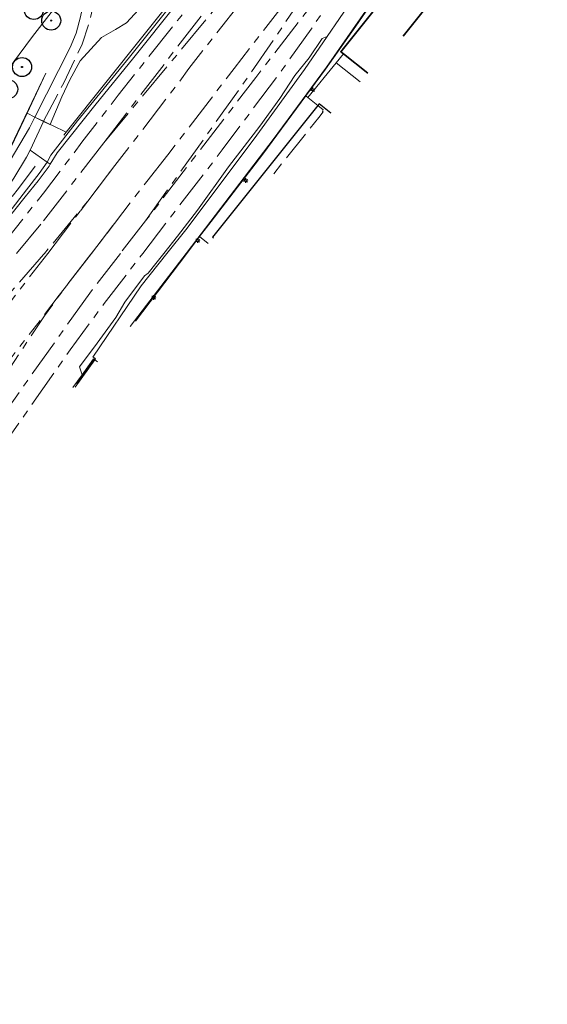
# Model space of a CAD drawing. Header units: metres. Extents: x 92877 to 94117, y 464509 to 465451.
# Tile 54 of 102: x 93391 to 93530, y 464842 to 465101. Entities that reach past the tile are written whole.
import ezdxf

# ---------------------------------------------------------------- set-up
doc = ezdxf.new("R2010")
doc.units = ezdxf.units.M
doc.linetypes.add('AM-AS', pattern=[16, 10, -2, 2, -2])
doc.linetypes.add('IE-TERREINAFSCHEIDING', pattern=[10, 8, -2])
doc.layers.get('0').update_dxf_attribs({"linetype": 'CONTINUOUS'})
for name, color, linetype, lineweight in [('B-WE-AM-AS_SPOOR_RAIL-G', 252, 'AM-AS', 18), ('B-WE-GR-BEPLANTING_CULTUUR-G', 252, 'CONTINUOUS', 18), ('B-WE-GR-BOOM-S', 90, 'CONTINUOUS', 25), ('B-WE-IE-TERREINAFSCHEIDING-G', 252, 'IE-TERREINAFSCHEIDING', 18), ('B-WE-IE-TERREINAFSCHEIDING_KUNSTMATIG_HEKWERK-G', 252, 'IE-TERREINAFSCHEIDING-KUNSTMATIG', 18), ('B-WE-IE-TERREINAFSCHEIDING_KUNSTMATIG_MUUR-G', 252, 'IE-TERREINAFSCHEIDING-KUNSTMATIG-DICHT', 18), ('B-WE-KL-ET_LS_OV_LICHTMAST-S', 252, 'CONTINUOUS', 25), ('B-WE-KW-KUNSTWERK_GELUIDSWERING_SCHERM-G', 252, 'CONTINUOUS', 18), ('B-WE-OG-TOPOGRAFIE_BEBOUWING-GV', 252, 'CONTINUOUS', 35), ('B-WE-VH-VERHARDING-GV', 252, 'CONTINUOUS', 18)]:
    doc.layers.add(name, color=color, linetype=linetype, lineweight=lineweight)
doc.layers.add('B_OVERBOUWLIJN_LIJN_1', color=252, linetype='CONTINUOUS')
doc.linetypes.add('IE-TERREINAFSCHEIDING-KUNSTMATIG', pattern='A,4,[82,NLCS.SHX,S=0.75,R=90,X=0,Y=0],4,-2', length=10)
doc.linetypes.add('IE-TERREINAFSCHEIDING-KUNSTMATIG-DICHT', pattern='A,8,-1,[82,NLCS.SHX,S=0.75,R=90,X=0,Y=0],-1', length=10)

# ---------------------------------------------------------------- blocks, each defined once
blk = doc.blocks.new('Q_LICHTMAST')
for points in [[(-0.26, 0.15), (-0.52, 0.3)], [(0, 0.3), (0, 0.6)], [(0.26, 0.15), (0.52, 0.3)], [(-0.26, -0.15), (-0.52, -0.3)], [(0, -0.3), (0, -0.6)], [(0.26, -0.15), (0.52, -0.3)]]:
    blk.add_lwpolyline(points)
blk.add_circle((0, 0), 0.3)
blk = doc.blocks.new('SGR-BOOM_01')
at = {"ltscale": 0.1}
h = blk.add_hatch(color=256, dxfattribs=at)
edge = h.paths.add_edge_path()
edge.add_arc((0, 0), 0.15, 0, 360)
for radius in [2.5, 0.045]:
    blk.add_circle((0, 0), radius)
blk.add_circle((0, 0), 0.15, dxfattribs=at)

msp = doc.modelspace()

# ---------------------------------------------------------------- linework, layer by layer
at = {"layer": 'B-WE-AM-AS_SPOOR_RAIL-G'}
for p, q in [((93397.37, 465048.06), (93413.13, 465068.52)), ((93407.05, 465050.71), (93416.03, 465062.58)), ((93398.45, 465039.53), (93407.05, 465050.71)), ((93390.3, 465039.53), (93397.37, 465048.06)), ((93424.12, 465048.08), (93417.53, 465039.53)), ((93409.94, 465039.53), (93415.56, 465046.83)), ((93409.97, 465039.53), (93403.69, 465031.43)), ((93417.53, 465039.53), (93409.47, 465029.08))]:
    msp.add_line(p, q, dxfattribs=at)
at = {"layer": 'B-WE-AM-AS_SPOOR_RAIL-G', "flags": 128}
for points in [[(93493.45, 465172.1), (93462.91, 465135.97), (93445.79, 465116.32), (93433.01, 465101.32), (93416.95, 465081.04), (93407.43, 465068.68), (93397.37, 465055.37), (93386.25, 465041.33), (93384.75, 465039.53)], [(93413.13, 465068.52), (93441.18, 465105.07), (93444.49, 465109.24), (93464.24, 465134.86), (93493.45, 465172.1)], [(93413.13, 465068.52), (93442.53, 465103.96), (93467.46, 465132.28), (93497.72, 465168.8)], [(93497.72, 465168.8), (93468.81, 465131.17), (93449.8, 465106.35), (93435.48, 465088.1), (93432.9, 465084.44), (93416.03, 465062.58)], [(93423.39, 465039.53), (93444.24, 465066.71), (93459.7, 465087.38), (93467.59, 465098.44), (93485.75, 465124.95), (93513.59, 465163)], [(93513.59, 465163), (93484.36, 465125.98), (93471.77, 465109.99), (93453.04, 465085.71), (93424.12, 465048.08)], [(93424.12, 465048.08), (93451.62, 465086.72), (93460.07, 465099.08), (93470.07, 465114.02), (93472.83, 465117.96), (93500.6, 465156.38)], [(93500.6, 465156.38), (93471.42, 465118.98), (93464.62, 465110.41), (93447.37, 465088.07), (93429.93, 465065.41)], [(93429.93, 465065.41), (93424.41, 465058.43), (93412.03, 465042.2), (93409.97, 465039.53)], [(93395.13, 465062.46), (93390.8, 465056.58), (93386.88, 465051.56), (93382.56, 465046.2), (93376.72, 465039.53)], [(93416.03, 465062.58), (93409.16, 465053.51), (93397.63, 465039.53)], [(93207.2, 464793.24), (93217.93, 464806.46), (93238.2, 464832.02), (93254.01, 464852.09), (93268.95, 464871.24), (93282.92, 464889.33), (93333.3, 464955.08), (93378.12, 465013.13), (93398.45, 465039.53)], [(93397.63, 465039.53), (93397.37, 465039.22), (93385.83, 465026.02), (93371.79, 465010.17), (93355.26, 464991.27), (93340.39, 464973.39), (93321.46, 464949.3)], [(93376.19, 464973.45), (93382.71, 464983.25), (93404.32, 465014.16), (93413.29, 465026.37), (93423.39, 465039.53)], [(93403.69, 465031.43), (93403.75, 465031.51), (93409.94, 465039.53)], [(93320.45, 464913.24), (93333.05, 464929.72), (93351.47, 464955.11), (93367.23, 464977.53), (93385.56, 465004.95), (93397.57, 465023.08), (93403.69, 465031.43)], [(93403.69, 465031.43), (93401.44, 465028.52), (93396.43, 465021.89)], [(93409.47, 465029.08), (93381.99, 464990.41), (93377.07, 464983.03)], [(93264.93, 464854.81), (93278.19, 464870.93), (93292.2, 464888.21), (93320.06, 464923.22), (93335.49, 464942.76), (93344.23, 464953.99), (93367.51, 464984.26), (93396.43, 465021.89)]]:
    msp.add_lwpolyline(points, dxfattribs=at)
at = {"layer": 'B-WE-GR-BEPLANTING_CULTUUR-G'}
for p, q in [((93489.26, 465113.86), (93479.28, 465099.16)), ((93423.76, 465097.03), (93403.28, 465071.31))]:
    msp.add_line(p, q, dxfattribs=at)
at = {"layer": 'B-WE-GR-BEPLANTING_CULTUUR-G', "flags": 128}
for points in [[(93466.54, 465148.99), (93459.55, 465140.76), (93440.16, 465117.63), (93423.76, 465097.03)], [(93352.2, 465039.53), (93394.45, 465096.48), (93408.83, 465115.01)], [(93471.73, 465096.49), (93465.78, 465087.84), (93453.34, 465070.55), (93435.01, 465046.16), (93429.73, 465039.53)], [(93393.02, 465076.34), (93384.55, 465058.66), (93382.41, 465055.23)], [(93429.73, 465039.53), (93422.93, 465031), (93410.32, 465012.28), (93410.51, 465012.15), (93410.8, 465011.96), (93411, 465011.8)], [(93410.83, 465011.56), (93410.61, 465011.72), (93407.58, 465007.43)]]:
    msp.add_lwpolyline(points, dxfattribs=at)
at = {"layer": 'B-WE-IE-TERREINAFSCHEIDING-G'}
for p, q in [((93466.69, 465080.45), (93469.34, 465078.32)), ((93395.09, 465075.31), (93397.36, 465074.18)), ((93397.36, 465074.18), (93397.37, 465074.21)), ((93399.11, 465062.91), (93398.34, 465063.46))]:
    msp.add_line(p, q, dxfattribs=at)
at = {"layer": 'B-WE-IE-TERREINAFSCHEIDING-G', "flags": 128}
for points in [[(93397.37, 465074.21), (93402.67, 465084.33), (93407.53, 465094.49), (93409.49, 465100.47), (93410.74, 465106.03), (93412.16, 465111.03), (93412.99, 465113.38), (93413.57, 465114.65), (93414.66, 465113.74), (93423.99, 465105.49)], [(93474.1, 465089.55), (93480.39, 465084.58)], [(93469.34, 465078.32), (93470.73, 465077.21), (93470.5, 465076.88), (93470.74, 465076.71), (93469.56, 465075.2), (93460.39, 465063.73), (93457.76, 465060.45)], [(93469.34, 465078.32), (93469.68, 465078.75), (93472.68, 465076.36)]]:
    msp.add_lwpolyline(points, dxfattribs=at)
at = {"layer": 'B-WE-IE-TERREINAFSCHEIDING_KUNSTMATIG_HEKWERK-G'}
for p, q in [((93395.1, 465075.32), (93393.02, 465076.34)), ((93397.37, 465074.21), (93395.1, 465075.32)), ((93399.06, 465073.38), (93397.37, 465074.21)), ((93399.67, 465073.08), (93399.06, 465073.38)), ((93403.28, 465071.31), (93399.67, 465073.08))]:
    msp.add_line(p, q, dxfattribs=at)
at = {"layer": 'B-WE-IE-TERREINAFSCHEIDING_KUNSTMATIG_HEKWERK-G', "flags": 128}
for points in [[(93407.5, 465007.64), (93410.5, 465011.81), (93410.83, 465011.56)], [(93405.08, 465004.26), (93407.5, 465007.64)]]:
    msp.add_lwpolyline(points, dxfattribs=at)
at = {"layer": 'B-WE-IE-TERREINAFSCHEIDING_KUNSTMATIG_MUUR-G'}
for p, q in [((93479.28, 465099.16), (93489.28, 465113.88)), ((93434.95, 465039.53), (93438.28, 465043.92)), ((93410.83, 465011.56), (93405.63, 465004.36)), ((93411, 465011.8), (93410.83, 465011.56)), ((93410.83, 465011.56), (93411.47, 465011.08))]:
    msp.add_line(p, q, dxfattribs=at)
at = {"layer": 'B-WE-IE-TERREINAFSCHEIDING_KUNSTMATIG_MUUR-G', "flags": 128}
for points in [[(93489.26, 465113.86), (93471.55, 465088.43), (93457.59, 465069.43), (93441.21, 465048), (93434.74, 465039.53)], [(93466.14, 465080.85), (93471.34, 465087.91), (93479.28, 465099.16)], [(93438.28, 465043.92), (93441.35, 465047.89), (93454.86, 465065.56), (93466.14, 465080.85)], [(93434.74, 465039.53), (93426.34, 465028.54), (93420.11, 465020.3)], [(93421.46, 465021.74), (93434.95, 465039.53)]]:
    msp.add_lwpolyline(points, dxfattribs=at)
at = {"layer": 'B-WE-KW-KUNSTWERK_GELUIDSWERING_SCHERM-G'}
for p, q in [((93397.96, 465086.83), (93393.02, 465076.34)), ((93403.28, 465071.31), (93402.65, 465070.52))]:
    msp.add_line(p, q, dxfattribs=at)
at = {"layer": 'B-WE-KW-KUNSTWERK_GELUIDSWERING_SCHERM-G', "flags": 128}
msp.add_lwpolyline([(93380.79, 465053.26), (93381.88, 465054.73), (93384.15, 465058.03), (93397.96, 465086.83)], dxfattribs=at)
at = {"layer": 'B-WE-OG-TOPOGRAFIE_BEBOUWING-GV', "flags": 128}
for points in [[(93476.04, 465091.92), (93475.34, 465092.48), (93495.18, 465117.37)], [(93503.15, 465111), (93491.66, 465096.6)], [(93482.47, 465086.8), (93476.04, 465091.92)]]:
    msp.add_lwpolyline(points, dxfattribs=at)
at = {"layer": 'B-WE-VH-VERHARDING-GV'}
for p, q in [((93476.04, 465091.92), (93474.1, 465089.55)), ((93474.1, 465089.55), (93466.69, 465080.45)), ((93466.69, 465080.45), (93466.14, 465080.85)), ((93395.1, 465075.32), (93395.09, 465075.31)), ((93393.87, 465066.61), (93397.36, 465074.18)), ((93397.36, 465074.18), (93399.05, 465073.35)), ((93399.05, 465073.35), (93399.06, 465073.38)), ((93398.34, 465063.46), (93393.87, 465066.61)), ((93440.56, 465042.11), (93438.28, 465043.92)), ((93407.58, 465007.43), (93407.5, 465007.64))]:
    msp.add_line(p, q, dxfattribs=at)
at = {"layer": 'B-WE-VH-VERHARDING-GV', "flags": 128}
for points in [[(93529.51, 465222.84), (93523.19, 465216.04), (93499.68, 465184.56), (93499.3, 465184.86), (93492.27, 465175.73), (93489.67, 465174.02), (93472.4, 465153.47), (93449.38, 465126.4), (93443.94, 465119.76), (93420.69, 465090.53), (93411.15, 465078.8), (93400.95, 465065.92), (93399.11, 465062.91)], [(93520.63, 465214.89), (93499.23, 465186.52), (93491.56, 465176.74), (93489.13, 465175.15), (93488.36, 465173.77), (93458.28, 465138.17), (93449.22, 465127.71), (93439.72, 465116.02), (93419.95, 465091.07), (93406.24, 465074.31), (93399.24, 465065.28), (93398.34, 465063.46)], [(93412.42, 465118.09), (93412.15, 465117.77), (93410.86, 465115.22), (93409.33, 465110.87), (93408.1, 465106.73), (93407.04, 465101.65), (93405.9, 465097.36), (93404.34, 465093.6), (93395.1, 465075.32)], [(93471.73, 465096.49), (93478.2, 465105.91), (93482.39, 465112.34)], [(93399.06, 465073.38), (93402.17, 465080.6), (93404.29, 465085.08), (93406.99, 465090.05), (93412.56, 465096.18), (93416.23, 465098.33), (93419.16, 465100.04), (93423.29, 465104.65)], [(93428.9, 465039.53), (93432.46, 465044.07), (93437.76, 465050.87), (93445.91, 465062.25), (93454.09, 465072.91), (93459.32, 465080.23), (93463.31, 465086.21), (93467.07, 465090.9), (93470.42, 465095.91), (93471.73, 465096.49)], [(93395.09, 465075.31), (93393.68, 465072.5), (93388.62, 465063.87), (93384.92, 465057.24), (93380.15, 465050.91), (93379.72, 465050.41)], [(93393.87, 465066.61), (93392.87, 465064.75), (93389.6, 465059.27), (93386.46, 465054.6), (93384.17, 465051.36), (93382.4, 465049.02), (93381.95, 465048.51)], [(93379.34, 465039.53), (93382.53, 465043.14), (93388.21, 465050.15), (93392.89, 465056.19), (93396.18, 465060.46), (93398.34, 465063.46)], [(93399.11, 465062.91), (93398.79, 465062.38), (93395.91, 465058.54), (93392.54, 465054.37), (93386.77, 465047.09), (93383.2, 465042.79), (93381.45, 465040.74), (93380.37, 465039.53)], [(93407.5, 465007.64), (93406.8, 465009.7), (93411.4, 465015.94), (93416.34, 465022.72), (93418.65, 465026.68), (93423.85, 465033.63), (93424.77, 465034.36), (93426.81, 465036.86), (93428.9, 465039.53)], [(93406.13, 465005.39), (93407.58, 465007.43)]]:
    msp.add_lwpolyline(points, dxfattribs=at)
at = {"layer": 'B_OVERBOUWLIJN_LIJN_1', "flags": 128}
msp.add_lwpolyline([(93472.68, 465076.36), (93469.68, 465078.75), (93441.65, 465043.81), (93441.94, 465043.58)], dxfattribs=at)

# ---------------------------------------------------------------- block references
at = {"layer": 'B-WE-GR-BOOM-S'}
for p, rotation in [((93394.8, 465103.44), 52.00000000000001), ((93399.37, 465100.65), 52.00000000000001), ((93391.71, 465088.46), 57.00000000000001), ((93388.09, 465082.64), 57.00000000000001)]:
    msp.add_blockref('SGR-BOOM_01', p, dxfattribs=dict(at, rotation=rotation))
at = {"layer": 'B-WE-KL-ET_LS_OV_LICHTMAST-S'}
for p, rotation in [((93467.94, 465082.47), 50.99999999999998), ((93450.38, 465058.66), 53), ((93437.81, 465042.89), 53), ((93426.25, 465027.94), 53)]:
    msp.add_blockref('Q_LICHTMAST', p, dxfattribs=dict(at, rotation=rotation))

doc.saveas('drawing.dxf')
